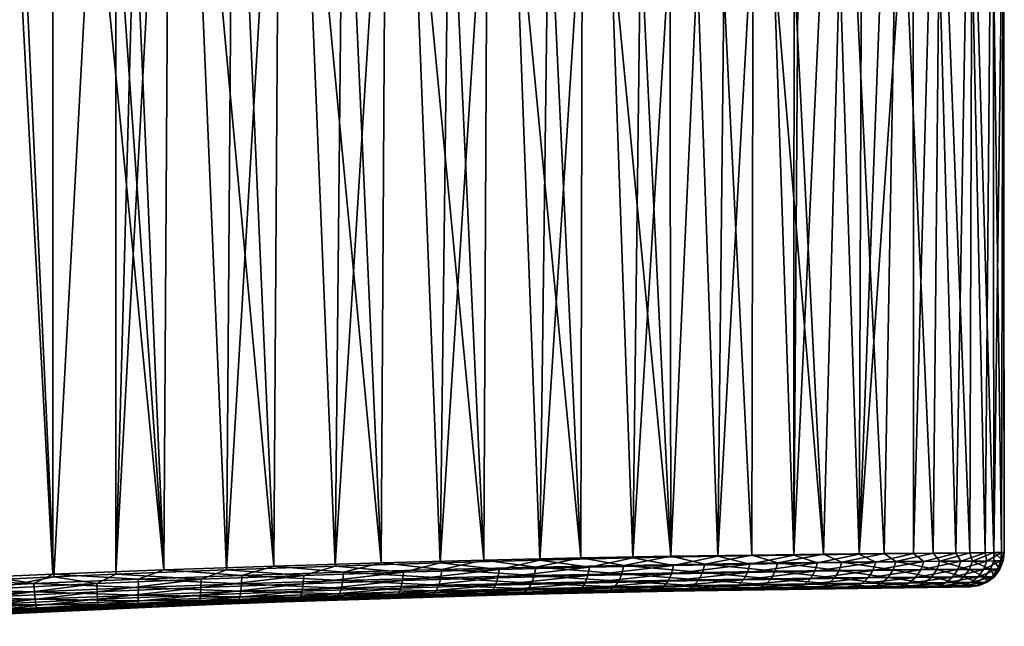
# Model space of a CAD drawing. Header units: metres. Extents: x -155 to 33, y -152 to 27.
# Tile 83 of 133: x -2 to 21, y -140 to -126. Entities that reach past the tile are written whole.
import ezdxf

# ---------------------------------------------------------------- set-up
doc = ezdxf.new("R2010")
doc.units = ezdxf.units.M
doc.layers.add('solid_12_401_042_XXX', color=7, linetype='CONTINUOUS')

msp = doc.modelspace()

# ---------------------------------------------------------------- linework, layer by layer
at = {"layer": 'solid_12_401_042_XXX'}
for points in [[(-2.195469, -138.717438, 21.389044), (-0.752068, -138.655212, 21.487331), (-2.195396, -111.850677, 21.389051)], [(-0.752068, -138.655212, 21.487331), (-0.752068, -111.850677, 21.487331), (-2.195396, -111.850677, 21.389051)], [(-1.966781, -111.850677, -21.411131), (-0.722164, -138.717407, -21.488333), (-2.165986, -138.783127, -21.392027)], [(-1.966781, -111.850677, -21.411131), (0.724144, -111.850677, -21.487326), (-0.722164, -138.717407, -21.488333)], [(1.844258, -138.553009, 21.419548), (-0.752068, -111.850677, 21.487331), (-0.752068, -138.655212, 21.487331)], [(-0.024768, -111.850677, 21.499998), (-0.752068, -111.850677, 21.487331), (1.844258, -138.553009, 21.419548)], [(-0.722164, -138.717407, -21.488333), (0.724144, -111.850677, -21.487326), (0.724144, -138.655212, -21.487326)], [(0.702543, -111.850677, 21.488058), (-0.024768, -111.850677, 21.499998), (1.844258, -138.553009, 21.419548)], [(2.005396, -112.449432, 21.404957), (0.702543, -111.850677, 21.488058), (1.844258, -138.553009, 21.419548)], [(0.724144, -138.655212, -21.487326), (1.450598, -111.850677, -21.45006), (2.175365, -111.850677, -21.388241)], [(3.307377, -138.553101, -21.241909), (0.724144, -138.655212, -21.487326), (2.175365, -111.850677, -21.388241)], [(0.724144, -138.655212, -21.487326), (0.724144, -111.850677, -21.487326), (1.450598, -111.850677, -21.45006)], [(3.500814, -112.464027, -21.21076), (3.307377, -138.553101, -21.241909), (2.175365, -111.850677, -21.388241)], [(2.005396, -112.449432, 21.404957), (1.844258, -138.553009, 21.419548), (4.413126, -138.463867, 21.03927)], [(3.297518, -113.039558, 21.243448), (2.005396, -112.449432, 21.404957), (4.413126, -138.463867, 21.03927)], [(3.500814, -112.464027, -21.21076), (4.809216, -113.068184, -20.952015), (3.307377, -138.553101, -21.241909)], [(4.574643, -113.622162, 21.004635), (3.297518, -113.039558, 21.243448), (4.413126, -138.463867, 21.03927)], [(4.809216, -113.068184, -20.952015), (5.841959, -138.46402, -20.687151), (3.307377, -138.553101, -21.241909)], [(4.809216, -113.068184, -20.952015), (6.096096, -113.664345, -20.61352), (5.841959, -138.46402, -20.687151)], [(4.574643, -113.622162, 21.004635), (4.413126, -138.463867, 21.03927), (6.917442, -138.388046, 20.352043)], [(5.831501, -114.195274, 20.690107), (4.574643, -113.622162, 21.004635), (6.917442, -138.388046, 20.352043)], [(6.096096, -113.664345, -20.61352), (7.355911, -114.250381, -20.197401), (5.841959, -138.46402, -20.687151)], [(7.061968, -114.754005, 20.302246), (5.831501, -114.195274, 20.690107), (6.917442, -138.388046, 20.352043)], [(7.355911, -114.250381, -20.197401), (8.293506, -138.388168, -19.830179), (5.841959, -138.46402, -20.687151)], [(7.355911, -114.250381, -20.197401), (8.582214, -114.821037, -19.706743), (8.293506, -138.388168, -19.830179)], [(7.061968, -114.754005, 20.302246), (6.917442, -138.388046, 20.352043), (9.319131, -138.325302, 19.368618)], [(8.262061, -115.298782, 19.843323), (7.061968, -114.754005, 20.302246), (9.319131, -138.325302, 19.368618)], [(8.582214, -114.821037, -19.706743), (9.770975, -115.376755, -19.14432), (8.293506, -138.388168, -19.830179)], [(9.426402, -115.824989, 19.316561), (8.262061, -115.298782, 19.843323), (9.319131, -138.325302, 19.368618)], [(9.770975, -115.376755, -19.14432), (10.622832, -138.325394, -18.684448), (8.293506, -138.388168, -19.830179)], [(9.770975, -115.376755, -19.14432), (10.916886, -115.912727, -18.513956), (10.622832, -138.325394, -18.684448)], [(9.426402, -115.824989, 19.316561), (9.319131, -138.325302, 19.368618), (11.584518, -138.27478, 18.103184)], [(10.551517, -116.333099, 18.724869), (9.426402, -115.824989, 19.316561), (11.584518, -138.27478, 18.103184)], [(10.916886, -115.912727, -18.513956), (12.016472, -116.429443, -17.819054), (10.622832, -138.325394, -18.684448)], [(11.633061, -116.819443, 18.071991), (10.551517, -116.333099, 18.724869), (11.584518, -138.27478, 18.103184)], [(12.016472, -116.429443, -17.819054), (12.796801, -138.274841, -17.266567), (10.622832, -138.325394, -18.684448)], [(12.016472, -116.429443, -17.819054), (13.065419, -116.923012, -17.063992), (12.796801, -138.274841, -17.266567)], [(11.633061, -116.819443, 18.071991), (11.584518, -138.27478, 18.103184), (13.681151, -138.235321, 16.573893)], [(12.667958, -117.28405, 17.36142), (11.633061, -116.819443, 18.071991), (13.681151, -138.235321, 16.573893)], [(13.065419, -116.923012, -17.063992), (14.060755, -117.393471, -16.252764), (12.796801, -138.274841, -17.266567)], [(13.653272, -117.724609, 16.596889), (12.667958, -117.28405, 17.36142), (13.681151, -138.235321, 16.573893)], [(14.060755, -117.393471, -16.252764), (14.784117, -138.235367, -15.597014), (12.796801, -138.274841, -17.266567)], [(14.060755, -117.393471, -16.252764), (14.99966, -117.838402, -15.389646), (14.784117, -138.235367, -15.597014)], [(14.586461, -118.140648, 15.782194), (13.653272, -117.724609, 16.596889), (13.681151, -138.235321, 16.573893)], [(14.99966, -117.838402, -15.389646), (15.879743, -118.257271, -14.478956), (14.784117, -138.235367, -15.597014)], [(14.586461, -118.140648, 15.782194), (13.681151, -138.235321, 16.573893), (15.578365, -138.205521, 14.803018)], [(15.61278, -118.596199, 14.766684), (14.586461, -118.140648, 15.782194), (15.578365, -138.205521, 14.803018)], [(15.879743, -118.257271, -14.478956), (16.555782, -138.205551, -13.70013), (14.784117, -138.235367, -15.597014)], [(15.879743, -118.257271, -14.478956), (16.566309, -118.585381, -13.687389), (16.555782, -138.205551, -13.70013)], [(15.61278, -118.596199, 14.766684), (15.578365, -138.205521, 14.803018), (17.248756, -138.183807, 12.815949)], [(16.288147, -118.89473, 14.017534), (15.61278, -118.596199, 14.766684), (17.248756, -138.183807, 12.815949)], [(16.566309, -118.585381, -13.687389), (16.699196, -118.648933, -13.524806), (16.555782, -138.205551, -13.70013)], [(16.699196, -118.648933, -13.524806), (17.456322, -119.012459, -12.531528), (16.555782, -138.205551, -13.70013)], [(17.759428, -119.540527, 12.097793), (16.288147, -118.89473, 14.017534), (17.248756, -138.183807, 12.815949)], [(17.456322, -119.012459, -12.531528), (18.086319, -138.183823, -11.603009), (16.555782, -138.205551, -13.70013)], [(17.456322, -119.012459, -12.531528), (18.149965, -119.347572, -11.503119), (18.086319, -138.183823, -11.603009)], [(18.149965, -119.347572, -11.503119), (18.779142, -119.653297, -10.443622), (18.086319, -138.183823, -11.603009)], [(17.759428, -119.540527, 12.097793), (17.248756, -138.183807, 12.815949), (18.667875, -138.168625, 10.641378)], [(18.991697, -120.074509, 10.051615), (17.759428, -119.540527, 12.097793), (18.667875, -138.168625, 10.641378)], [(18.779142, -119.653297, -10.443622), (19.343142, -119.929741, -9.356952), (18.086319, -138.183823, -11.603009)], [(19.343142, -119.929741, -9.356952), (19.353277, -138.16864, -9.335955), (18.086319, -138.183823, -11.603009)], [(19.343142, -119.929741, -9.356952), (19.841761, -120.1763, -8.24623), (19.353277, -138.16864, -9.335955)], [(18.991697, -120.074509, 10.051615), (18.667875, -138.168625, 10.641378), (19.814539, -138.158554, 8.311471)], [(19.979914, -120.494766, 7.905375), (18.991697, -120.074509, 10.051615), (19.814539, -138.158554, 8.311471)], [(19.841761, -120.1763, -8.24623), (20.337694, -138.158554, -6.932539), (19.353277, -138.16864, -9.335955)], [(19.841761, -120.1763, -8.24623), (20.641235, -120.579681, -5.967649), (20.337694, -138.158554, -6.932539)], [(19.979914, -120.494766, 7.905375), (19.814539, -138.158554, 8.311471), (20.671991, -138.152328, 5.860147)], [(20.72105, -120.800301, 5.684124), (19.979914, -120.494766, 7.905375), (20.671991, -138.152328, 5.860147)], [(20.641235, -120.579681, -5.967649), (21.025181, -138.152328, -4.427698), (20.337694, -138.158554, -6.932539)], [(20.641235, -120.579681, -5.967649), (21.176653, -120.862572, -3.63426), (21.025181, -138.152328, -4.427698)], [(20.72105, -120.800301, 5.684124), (20.671991, -138.152328, 5.860147), (21.227564, -138.148987, 3.32379)], [(21.213909, -120.990891, 3.409913), (20.72105, -120.800301, 5.684124), (21.227564, -138.148987, 3.32379)], [(21.176653, -120.862572, -3.63426), (21.405539, -138.149002, -1.858754), (21.025181, -138.152328, -4.427698)], [(21.176653, -120.862572, -3.63426), (21.448542, -121.024857, -1.269243), (21.405539, -138.149002, -1.858754)], [(21.457661, -121.066513, 1.104275), (21.213909, -120.990891, 3.409913), (21.227564, -138.148987, 3.32379)], [(21.457661, -121.066513, 1.104275), (21.227564, -138.148987, 3.32379), (21.473364, -138.147949, 0.738107)], [(21.448542, -121.024857, -1.269243), (21.473364, -138.147949, 0.738107), (21.405539, -138.149002, -1.858754)], [(21.448542, -121.024857, -1.269243), (21.457661, -121.066513, 1.104275), (21.473364, -138.147949, 0.738107)], [(14.47542, -138.4151, 15.852258), (15.578365, -138.205521, 14.803018), (13.681151, -138.235321, 16.573893)], [(14.47542, -138.4151, 15.852258), (16.180092, -138.390244, 14.106056), (15.578365, -138.205521, 14.803018)], [(15.529071, -138.4151, -14.820621), (14.784117, -138.235367, -15.597014), (16.555782, -138.205551, -13.70013)], [(15.529071, -138.4151, -14.820621), (16.555782, -138.205551, -13.70013), (17.109888, -138.390228, -12.961556)], [(16.180092, -138.390244, 14.106056), (17.248756, -138.183807, 12.815949), (15.578365, -138.205521, 14.803018)], [(16.180092, -138.390244, 14.106056), (17.676004, -138.372086, 12.17775), (17.248756, -138.183807, 12.815949)], [(17.109888, -138.390228, -12.961556), (16.555782, -138.205551, -13.70013), (18.086319, -138.183823, -11.603009)], [(17.109888, -138.390228, -12.961556), (18.086319, -138.183823, -11.603009), (18.46995, -138.372086, -10.935148)], [(17.676004, -138.372086, 12.17775), (18.667875, -138.168625, 10.641378), (17.248756, -138.183807, 12.815949)], [(17.676004, -138.372086, 12.17775), (18.943357, -138.359329, 10.091974), (18.667875, -138.168625, 10.641378)], [(18.46995, -138.372086, -10.935148), (18.086319, -138.183823, -11.603009), (19.353277, -138.16864, -9.335955)], [(18.46995, -138.372086, -10.935148), (19.353277, -138.16864, -9.335955), (19.591198, -138.359329, -8.767326)], [(18.943357, -138.359329, 10.091974), (19.814539, -138.158554, 8.311471), (18.667875, -138.168625, 10.641378)], [(18.943357, -138.359329, 10.091974), (19.966015, -138.350784, 7.87581), (19.814539, -138.158554, 8.311471)], [(19.591198, -138.359329, -8.767326), (19.353277, -138.16864, -9.335955), (20.337694, -138.158554, -6.932539)], [(19.591198, -138.359329, -8.767326), (20.337694, -138.158554, -6.932539), (20.459362, -138.350784, -6.486205)], [(19.966015, -138.350784, 7.87581), (20.671991, -138.152328, 5.860147), (19.814539, -138.158554, 8.311471)], [(19.966015, -138.350784, 7.87581), (20.730614, -138.345459, 5.557855), (20.671991, -138.152328, 5.860147)], [(20.459362, -138.350784, -6.486205), (20.337694, -138.158554, -6.932539), (21.025181, -138.152328, -4.427698)], [(20.459362, -138.350784, -6.486205), (21.025181, -138.152328, -4.427698), (21.063097, -138.345459, -4.121245)], [(20.730614, -138.345459, 5.557855), (21.227564, -138.148987, 3.32379), (20.671991, -138.152328, 5.860147)], [(20.730614, -138.345459, 5.557855), (21.227301, -138.342575, 3.168033), (21.227564, -138.148987, 3.32379)], [(21.063097, -138.345459, -4.121245), (21.025181, -138.152328, -4.427698), (21.405539, -138.149002, -1.858754)], [(21.063097, -138.345459, -4.121245), (21.405539, -138.149002, -1.858754), (21.394627, -138.342575, -1.702977)], [(21.227301, -138.342575, 3.168033), (21.449451, -138.342072, 0.737286), (21.227564, -138.148987, 3.32379)], [(21.449451, -138.342072, 0.737286), (21.473364, -138.147949, 0.738107), (21.227564, -138.148987, 3.32379)], [(21.394627, -138.342575, -1.702977), (21.405539, -138.149002, -1.858754), (21.473364, -138.147949, 0.738107)], [(21.394627, -138.342575, -1.702977), (21.473364, -138.147949, 0.738107), (21.449451, -138.342072, 0.737286)], [(6.04217, -138.606598, 20.604725), (6.917442, -138.388046, 20.352043), (4.413126, -138.463867, 21.03927)], [(7.441802, -138.606583, -20.140608), (5.841959, -138.46402, -20.687151), (8.293506, -138.388168, -19.830179)], [(6.04217, -138.606598, 20.604725), (8.339544, -138.542755, 19.785088), (6.917442, -138.388046, 20.352043)], [(8.339544, -138.542755, 19.785088), (9.319131, -138.325302, 19.368618), (6.917442, -138.388046, 20.352043)], [(7.441802, -138.606583, -20.140608), (8.293506, -138.388168, -19.830179), (9.677526, -138.542755, -19.165218)], [(9.677526, -138.542755, -19.165218), (8.293506, -138.388168, -19.830179), (10.622832, -138.325394, -18.684448)], [(8.339544, -138.542755, 19.785088), (10.529562, -138.490173, 18.710173), (9.319131, -138.325302, 19.368618)], [(10.529562, -138.490173, 18.710173), (11.584518, -138.27478, 18.103184), (9.319131, -138.325302, 19.368618)], [(9.677526, -138.542755, -19.165218), (10.622832, -138.325394, -18.684448), (11.788584, -138.490158, -17.942556)], [(10.529562, -138.490173, 18.710173), (12.583632, -138.447998, 17.393436), (11.584518, -138.27478, 18.103184)], [(11.788584, -138.490158, -17.942556), (10.622832, -138.325394, -18.684448), (12.796801, -138.274841, -17.266567)], [(12.583632, -138.447998, 17.393436), (13.681151, -138.235321, 16.573893), (11.584518, -138.27478, 18.103184)], [(11.788584, -138.490158, -17.942556), (12.796801, -138.274841, -17.266567), (13.747472, -138.447983, -16.487982)], [(12.583632, -138.447998, 17.393436), (14.47542, -138.4151, 15.852258), (13.681151, -138.235321, 16.573893)], [(14.425393, -138.610001, 15.793984), (14.47542, -138.4151, 15.852258), (12.583632, -138.447998, 17.393436)], [(13.747472, -138.447983, -16.487982), (12.796801, -138.274841, -17.266567), (14.784117, -138.235367, -15.597014)], [(15.529071, -138.4151, -14.820621), (15.475164, -138.610001, -14.765918), (13.700689, -138.642838, -16.427088)], [(13.747472, -138.447983, -16.487982), (15.529071, -138.4151, -14.820621), (13.700689, -138.642838, -16.427088)], [(13.747472, -138.447983, -16.487982), (14.784117, -138.235367, -15.597014), (15.529071, -138.4151, -14.820621)], [(14.425393, -138.610001, 15.793984), (16.12332, -138.585236, 14.05425), (14.47542, -138.4151, 15.852258)], [(16.12332, -138.585236, 14.05425), (16.180092, -138.390244, 14.106056), (14.47542, -138.4151, 15.852258)], [(17.109888, -138.390228, -12.961556), (17.049696, -138.585236, -12.913769), (15.475164, -138.610001, -14.765918)], [(15.529071, -138.4151, -14.820621), (17.109888, -138.390228, -12.961556), (15.475164, -138.610001, -14.765918)], [(16.12332, -138.585236, 14.05425), (17.613363, -138.567184, 12.133077), (16.180092, -138.390244, 14.106056)], [(17.613363, -138.567184, 12.133077), (17.676004, -138.372086, 12.17775), (16.180092, -138.390244, 14.106056)], [(18.46995, -138.372086, -10.935148), (18.404392, -138.567184, -10.894879), (17.049696, -138.585236, -12.913769)], [(17.109888, -138.390228, -12.961556), (18.46995, -138.372086, -10.935148), (17.049696, -138.585236, -12.913769)], [(17.613363, -138.567184, 12.133077), (18.875782, -138.55455, 10.055005), (17.676004, -138.372086, 12.17775)], [(18.875782, -138.55455, 10.055005), (18.943357, -138.359329, 10.091974), (17.676004, -138.372086, 12.17775)], [(19.591198, -138.359329, -8.767326), (19.521246, -138.55455, -8.735082), (18.404392, -138.567184, -10.894879)], [(18.46995, -138.372086, -10.935148), (19.591198, -138.359329, -8.767326), (18.404392, -138.567184, -10.894879)], [(18.875782, -138.55455, 10.055005), (19.894485, -138.546112, 7.846999), (18.943357, -138.359329, 10.091974)], [(19.894485, -138.546112, 7.846999), (19.966015, -138.350784, 7.87581), (18.943357, -138.359329, 10.091974)], [(20.459362, -138.350784, -6.486205), (20.386024, -138.546112, -6.46237), (19.521246, -138.55455, -8.735082)], [(19.591198, -138.359329, -8.767326), (20.459362, -138.350784, -6.486205), (19.521246, -138.55455, -8.735082)], [(19.894485, -138.546112, 7.846999), (20.656151, -138.540863, 5.537553), (19.966015, -138.350784, 7.87581)], [(20.656151, -138.540863, 5.537553), (20.730614, -138.345459, 5.557855), (19.966015, -138.350784, 7.87581)], [(21.063097, -138.345459, -4.121245), (20.987417, -138.540863, -4.106102), (20.386024, -138.546112, -6.46237)], [(20.459362, -138.350784, -6.486205), (21.063097, -138.345459, -4.121245), (20.386024, -138.546112, -6.46237)], [(20.656151, -138.540863, 5.537553), (21.15094, -138.53804, 3.156487), (20.730614, -138.345459, 5.557855)], [(21.15094, -138.53804, 3.156487), (21.227301, -138.342575, 3.168033), (20.730614, -138.345459, 5.557855)], [(21.394627, -138.342575, -1.702977), (21.317654, -138.53804, -1.696698), (20.987417, -138.540863, -4.106102)], [(21.063097, -138.345459, -4.121245), (21.394627, -138.342575, -1.702977), (20.987417, -138.540863, -4.106102)], [(21.15094, -138.53804, 3.156487), (21.372269, -138.537308, 0.734635), (21.227301, -138.342575, 3.168033)], [(21.372269, -138.537308, 0.734635), (21.449451, -138.342072, 0.737286), (21.227301, -138.342575, 3.168033)], [(21.394627, -138.342575, -1.702977), (21.449451, -138.342072, 0.737286), (21.317654, -138.53804, -1.696698)], [(21.317654, -138.53804, -1.696698), (21.449451, -138.342072, 0.737286), (21.372269, -138.537308, 0.734635)], [(-1.193135, -138.868591, 21.4436), (-0.752068, -138.655212, 21.487331), (-2.195469, -138.717438, 21.389044)], [(-1.193135, -138.868591, 21.4436), (1.244834, -138.769669, 21.439192), (-0.752068, -138.655212, 21.487331)], [(1.244834, -138.769669, 21.439192), (1.844258, -138.553009, 21.419548), (-0.752068, -138.655212, 21.487331)], [(-0.722164, -138.717407, -21.488333), (0.724144, -138.655212, -21.487326), (0.281116, -138.868561, -21.473982)], [(0.281116, -138.868561, -21.473982), (0.724144, -138.655212, -21.487326), (2.713034, -138.769653, -21.302269)], [(2.713034, -138.769653, -21.302269), (0.724144, -138.655212, -21.487326), (3.307377, -138.553101, -21.241909)], [(1.244834, -138.769669, 21.439192), (3.667011, -138.682205, 21.158398), (1.844258, -138.553009, 21.419548)], [(3.667011, -138.682205, 21.158398), (4.413126, -138.463867, 21.03927), (1.844258, -138.553009, 21.419548)], [(2.713034, -138.769653, -21.302269), (3.307377, -138.553101, -21.241909), (5.110233, -138.68219, -20.855902)], [(5.110233, -138.68219, -20.855902), (3.307377, -138.553101, -21.241909), (5.841959, -138.46402, -20.687151)], [(3.667011, -138.682205, 21.158398), (6.04217, -138.606598, 20.604725), (4.413126, -138.463867, 21.03927)], [(6.026012, -138.801666, 20.529253), (6.04217, -138.606598, 20.604725), (3.667011, -138.682205, 21.158398)], [(7.441802, -138.606583, -20.140608), (7.420504, -138.801651, -20.066425), (5.098387, -138.877518, -20.779314)], [(5.110233, -138.68219, -20.855902), (7.441802, -138.606583, -20.140608), (5.098387, -138.877518, -20.779314)], [(5.110233, -138.68219, -20.855902), (5.841959, -138.46402, -20.687151), (7.441802, -138.606583, -20.140608)], [(6.026012, -138.801666, 20.529253), (8.314105, -138.737671, 19.712448), (6.04217, -138.606598, 20.604725)], [(8.314105, -138.737671, 19.712448), (8.339544, -138.542755, 19.785088), (6.04217, -138.606598, 20.604725)], [(9.677526, -138.542755, -19.165218), (9.647163, -138.737671, -19.094496), (7.420504, -138.801651, -20.066425)], [(7.441802, -138.606583, -20.140608), (9.677526, -138.542755, -19.165218), (7.420504, -138.801651, -20.066425)], [(8.314105, -138.737671, 19.712448), (10.495305, -138.685013, 18.641392), (8.339544, -138.542755, 19.785088)], [(10.495305, -138.685013, 18.641392), (10.529562, -138.490173, 18.710173), (8.339544, -138.542755, 19.785088)], [(11.788584, -138.490158, -17.942556), (11.74969, -138.685013, -17.876291), (9.647163, -138.737671, -19.094496)], [(9.677526, -138.542755, -19.165218), (11.788584, -138.490158, -17.942556), (9.647163, -138.737671, -19.094496)], [(10.495305, -138.685013, 18.641392), (12.541137, -138.642853, 17.329473), (10.529562, -138.490173, 18.710173)], [(12.467052, -138.816696, 17.22245), (12.541137, -138.642853, 17.329473), (10.495305, -138.685013, 18.641392)], [(12.541137, -138.642853, 17.329473), (12.583632, -138.447998, 17.393436), (10.529562, -138.490173, 18.710173)], [(13.700689, -138.642838, -16.427088), (13.619437, -138.816681, -16.325403), (11.681096, -138.858841, -17.765629)], [(11.74969, -138.685013, -17.876291), (13.700689, -138.642838, -16.427088), (11.681096, -138.858841, -17.765629)], [(13.747472, -138.447983, -16.487982), (13.700689, -138.642838, -16.427088), (11.74969, -138.685013, -17.876291)], [(11.788584, -138.490158, -17.942556), (13.747472, -138.447983, -16.487982), (11.74969, -138.685013, -17.876291)], [(12.467052, -138.816696, 17.22245), (14.339131, -138.783875, 15.696442), (12.541137, -138.642853, 17.329473)], [(12.541137, -138.642853, 17.329473), (14.425393, -138.610001, 15.793984), (12.583632, -138.447998, 17.393436)], [(14.339131, -138.783875, 15.696442), (14.425393, -138.610001, 15.793984), (12.541137, -138.642853, 17.329473)], [(15.475164, -138.610001, -14.765918), (15.382414, -138.783875, -14.674525), (13.619437, -138.816681, -16.325403)], [(13.700689, -138.642838, -16.427088), (15.475164, -138.610001, -14.765918), (13.619437, -138.816681, -16.325403)], [(14.339131, -138.783875, 15.696442), (16.026098, -138.759171, 13.967456), (14.425393, -138.610001, 15.793984)], [(16.026098, -138.759171, 13.967456), (16.12332, -138.585236, 14.05425), (14.425393, -138.610001, 15.793984)], [(17.049696, -138.585236, -12.913769), (16.946749, -138.759171, -12.833851), (15.382414, -138.783875, -14.674525)], [(15.475164, -138.610001, -14.765918), (17.049696, -138.585236, -12.913769), (15.382414, -138.783875, -14.674525)], [(16.026098, -138.759171, 13.967456), (17.50654, -138.741196, 12.058151), (16.12332, -138.585236, 14.05425)], [(17.50654, -138.741196, 12.058151), (17.613363, -138.567184, 12.133077), (16.12332, -138.585236, 14.05425)], [(18.404392, -138.567184, -10.894879), (18.292679, -138.741196, -10.827461), (16.946749, -138.759171, -12.833851)], [(17.049696, -138.585236, -12.913769), (18.404392, -138.567184, -10.894879), (16.946749, -138.759171, -12.833851)], [(17.50654, -138.741196, 12.058151), (18.760834, -138.728622, 9.992921), (17.613363, -138.567184, 12.133077)], [(18.760834, -138.728622, 9.992921), (18.875782, -138.55455, 10.055005), (17.613363, -138.567184, 12.133077)], [(19.521246, -138.55455, -8.735082), (19.402309, -138.728622, -8.681031), (18.292679, -138.741196, -10.827461)], [(18.404392, -138.567184, -10.894879), (19.521246, -138.55455, -8.735082), (18.292679, -138.741196, -10.827461)], [(18.760834, -138.728622, 9.992921), (19.772991, -138.720261, 7.798558), (18.875782, -138.55455, 10.055005)], [(19.772991, -138.720261, 7.798558), (19.894485, -138.546112, 7.846999), (18.875782, -138.55455, 10.055005)], [(20.386024, -138.546112, -6.46237), (20.261494, -138.720261, -6.42238), (19.402309, -138.728622, -8.681031)], [(19.521246, -138.55455, -8.735082), (20.386024, -138.546112, -6.46237), (19.402309, -138.728622, -8.681031)], [(19.772991, -138.720261, 7.798558), (20.529772, -138.715057, 5.50338), (19.894485, -138.546112, 7.846999)], [(20.529772, -138.715057, 5.50338), (20.656151, -138.540863, 5.537553), (19.894485, -138.546112, 7.846999)], [(20.987417, -138.540863, -4.106102), (20.858992, -138.715057, -4.080681), (20.261494, -138.720261, -6.42238)], [(20.386024, -138.546112, -6.46237), (20.987417, -138.540863, -4.106102), (20.261494, -138.720261, -6.42238)], [(20.529772, -138.715057, 5.50338), (21.021397, -138.712265, 3.137025), (20.656151, -138.540863, 5.537553)], [(21.021397, -138.712265, 3.137025), (21.15094, -138.53804, 3.156487), (20.656151, -138.540863, 5.537553)], [(21.317654, -138.53804, -1.696698), (21.18708, -138.712265, -1.686171), (20.858992, -138.715057, -4.080681)], [(20.987417, -138.540863, -4.106102), (21.317654, -138.53804, -1.696698), (20.858992, -138.715057, -4.080681)], [(21.021397, -138.712265, 3.137025), (21.241409, -138.711395, 0.73014), (21.15094, -138.53804, 3.156487)], [(21.241409, -138.711395, 0.73014), (21.372269, -138.537308, 0.734635), (21.15094, -138.53804, 3.156487)], [(21.317654, -138.53804, -1.696698), (21.372269, -138.537308, 0.734635), (21.18708, -138.712265, -1.686171)], [(21.18708, -138.712265, -1.686171), (21.372269, -138.537308, 0.734635), (21.241409, -138.711395, 0.73014)], [(-1.193135, -138.868591, 21.4436), (-2.195469, -138.717438, 21.389044), (-3.628846, -138.783127, 21.193933)], [(-3.614322, -138.990875, 21.168503), (-1.193135, -138.868591, 21.4436), (-3.628846, -138.783127, 21.193933)], [(-1.180173, -139.064713, 21.366228), (-1.193135, -138.868591, 21.4436), (-3.614322, -138.990875, 21.168503)], [(-0.722164, -138.717407, -21.488333), (-2.15324, -138.990891, -21.365654), (-2.165986, -138.783127, -21.392027)], [(-0.722164, -138.717407, -21.488333), (0.281116, -138.868561, -21.473982), (-2.15324, -138.990891, -21.365654)], [(0.281116, -138.868561, -21.473982), (-2.135878, -139.184204, -21.286434), (-2.15324, -138.990891, -21.365654)], [(0.281116, -138.868561, -21.473982), (0.288739, -139.064697, -21.395906), (-2.135878, -139.184204, -21.286434)], [(1.248032, -138.965332, 21.361334), (1.244834, -138.769669, 21.439192), (-1.193135, -138.868591, 21.4436)], [(-1.180173, -139.064713, 21.366228), (1.248032, -138.965332, 21.361334), (-1.193135, -138.868591, 21.4436)], [(0.281116, -138.868561, -21.473982), (2.713034, -138.769653, -21.302269), (0.288739, -139.064697, -21.395906)], [(2.713034, -138.769653, -21.302269), (2.710882, -138.965317, -21.224379), (0.288739, -139.064697, -21.395906)], [(3.660449, -138.877518, 21.081175), (3.667011, -138.682205, 21.158398), (1.244834, -138.769669, 21.439192)], [(1.248032, -138.965332, 21.361334), (3.660449, -138.877518, 21.081175), (1.244834, -138.769669, 21.439192)], [(3.643968, -139.051636, 20.951118), (3.660449, -138.877518, 21.081175), (1.248032, -138.965332, 21.361334)], [(5.098387, -138.877518, -20.779314), (5.073022, -139.05162, -20.650696), (2.701056, -139.139648, -21.093033)], [(2.710882, -138.965317, -21.224379), (5.098387, -138.877518, -20.779314), (2.701056, -139.139648, -21.093033)], [(5.110233, -138.68219, -20.855902), (5.098387, -138.877518, -20.779314), (2.710882, -138.965317, -21.224379)], [(2.713034, -138.769653, -21.302269), (5.110233, -138.68219, -20.855902), (2.710882, -138.965317, -21.224379)], [(3.643968, -139.051636, 20.951118), (5.994161, -138.975632, 20.402548), (3.660449, -138.877518, 21.081175)], [(3.660449, -138.877518, 21.081175), (6.026012, -138.801666, 20.529253), (3.667011, -138.682205, 21.158398)], [(5.994161, -138.975632, 20.402548), (6.026012, -138.801666, 20.529253), (3.660449, -138.877518, 21.081175)], [(7.420504, -138.801651, -20.066425), (7.380034, -138.975616, -19.942205), (5.073022, -139.05162, -20.650696)], [(5.098387, -138.877518, -20.779314), (7.420504, -138.801651, -20.066425), (5.073022, -139.05162, -20.650696)], [(5.994161, -138.975632, 20.402548), (8.267404, -138.911545, 19.590746), (6.026012, -138.801666, 20.529253)], [(8.267404, -138.911545, 19.590746), (8.314105, -138.737671, 19.712448), (6.026012, -138.801666, 20.529253)], [(9.647163, -138.737671, -19.094496), (9.592221, -138.911545, -18.976288), (7.380034, -138.975616, -19.942205)], [(7.420504, -138.801651, -20.066425), (9.647163, -138.737671, -19.094496), (7.380034, -138.975616, -19.942205)], [(8.267404, -138.911545, 19.590746), (10.434465, -138.858856, 18.526281), (8.314105, -138.737671, 19.712448)], [(10.352297, -138.991302, 18.374996), (10.434465, -138.858856, 18.526281), (8.267404, -138.911545, 19.590746)], [(10.434465, -138.858856, 18.526281), (10.495305, -138.685013, 18.641392), (8.314105, -138.737671, 19.712448)], [(11.681096, -138.858841, -17.765629), (11.58874, -138.991287, -17.620338), (9.517416, -139.043961, -18.821041)], [(9.592221, -138.911545, -18.976288), (11.681096, -138.858841, -17.765629), (9.517416, -139.043961, -18.821041)], [(11.74969, -138.685013, -17.876291), (11.681096, -138.858841, -17.765629), (9.592221, -138.911545, -18.976288)], [(9.647163, -138.737671, -19.094496), (11.74969, -138.685013, -17.876291), (9.592221, -138.911545, -18.976288)], [(10.352297, -138.991302, 18.374996), (12.367819, -138.949142, 17.081812), (10.434465, -138.858856, 18.526281)], [(10.434465, -138.858856, 18.526281), (12.467052, -138.816696, 17.22245), (10.495305, -138.685013, 18.641392)], [(12.367819, -138.949142, 17.081812), (12.467052, -138.816696, 17.22245), (10.434465, -138.858856, 18.526281)], [(13.619437, -138.816681, -16.325403), (13.510786, -138.949127, -16.191904), (11.58874, -138.991287, -17.620338)], [(11.681096, -138.858841, -17.765629), (13.619437, -138.816681, -16.325403), (11.58874, -138.991287, -17.620338)], [(12.367819, -138.949142, 17.081812), (14.224166, -138.916336, 15.568239), (12.467052, -138.816696, 17.22245)], [(14.224166, -138.916336, 15.568239), (14.339131, -138.783875, 15.696442), (12.467052, -138.816696, 17.22245)], [(15.382414, -138.783875, -14.674525), (15.258922, -138.916336, -14.554515), (13.510786, -138.949127, -16.191904)], [(13.619437, -138.816681, -16.325403), (15.382414, -138.783875, -14.674525), (13.510786, -138.949127, -16.191904)], [(14.224166, -138.916336, 15.568239), (15.896943, -138.891617, 13.853338), (14.339131, -138.783875, 15.696442)], [(14.224166, -138.916336, 15.568239), (15.751077, -138.970856, 13.7253), (15.896943, -138.891617, 13.853338)], [(15.896943, -138.891617, 13.853338), (16.026098, -138.759171, 13.967456), (14.339131, -138.783875, 15.696442)], [(16.810068, -138.891617, -12.728865), (16.65576, -138.970856, -12.611138), (15.119238, -138.995636, -14.41996)], [(15.258922, -138.916336, -14.554515), (16.810068, -138.891617, -12.728865), (15.119238, -138.995636, -14.41996)], [(16.946749, -138.759171, -12.833851), (16.810068, -138.891617, -12.728865), (15.258922, -138.916336, -14.554515)], [(15.382414, -138.783875, -14.674525), (16.946749, -138.759171, -12.833851), (15.258922, -138.916336, -14.554515)], [(15.896943, -138.891617, 13.853338), (15.751077, -138.970856, 13.7253), (17.205194, -138.952789, 11.849006)], [(15.896943, -138.891617, 13.853338), (17.364916, -138.873642, 11.959598), (16.026098, -138.759171, 13.967456)], [(15.896943, -138.891617, 13.853338), (17.205194, -138.952789, 11.849006), (17.364916, -138.873642, 11.959598)], [(17.364916, -138.873642, 11.959598), (17.50654, -138.741196, 12.058151), (16.026098, -138.759171, 13.967456)], [(18.144627, -138.873642, -10.738857), (17.977694, -138.952774, -10.639487), (16.65576, -138.970856, -12.611138)], [(16.810068, -138.891617, -12.728865), (18.144627, -138.873642, -10.738857), (16.65576, -138.970856, -12.611138)], [(18.292679, -138.741196, -10.827461), (18.144627, -138.873642, -10.738857), (16.810068, -138.891617, -12.728865)], [(16.946749, -138.759171, -12.833851), (18.292679, -138.741196, -10.827461), (16.810068, -138.891617, -12.728865)], [(17.364916, -138.873642, 11.959598), (17.205194, -138.952789, 11.849006), (18.437153, -138.940094, 9.819513)], [(17.364916, -138.873642, 11.959598), (18.608635, -138.861069, 9.911216), (17.50654, -138.741196, 12.058151)], [(17.364916, -138.873642, 11.959598), (18.437153, -138.940094, 9.819513), (18.608635, -138.861069, 9.911216)], [(18.608635, -138.861069, 9.911216), (18.760834, -138.728622, 9.992921), (17.50654, -138.741196, 12.058151)], [(19.244862, -138.861069, -8.609962), (19.06749, -138.940094, -8.530244), (17.977694, -138.952774, -10.639487)], [(18.144627, -138.873642, -10.738857), (19.244862, -138.861069, -8.609962), (17.977694, -138.952774, -10.639487)], [(19.402309, -138.728622, -8.681031), (19.244862, -138.861069, -8.609962), (18.144627, -138.873642, -10.738857)], [(18.292679, -138.741196, -10.827461), (19.402309, -138.728622, -8.681031), (18.144627, -138.873642, -10.738857)], [(18.608635, -138.861069, 9.911216), (18.437153, -138.940094, 9.819513), (19.431259, -138.931625, 7.663176)], [(18.608635, -138.861069, 9.911216), (19.612253, -138.852692, 7.734775), (18.760834, -138.728622, 9.992921)], [(18.608635, -138.861069, 9.911216), (19.431259, -138.931625, 7.663176), (19.612253, -138.852692, 7.734775)], [(19.612253, -138.852692, 7.734775), (19.772991, -138.720261, 7.798558), (18.760834, -138.728622, 9.992921)], [(20.096756, -138.852676, -6.369778), (19.911276, -138.931625, -6.310768), (19.06749, -138.940094, -8.530244)], [(19.244862, -138.861069, -8.609962), (20.096756, -138.852676, -6.369778), (19.06749, -138.940094, -8.530244)], [(20.261494, -138.720261, -6.42238), (20.096756, -138.852676, -6.369778), (19.244862, -138.861069, -8.609962)], [(19.402309, -138.728622, -8.681031), (20.261494, -138.720261, -6.42238), (19.244862, -138.861069, -8.609962)], [(19.612253, -138.852692, 7.734775), (19.431259, -138.931625, 7.663176), (20.174532, -138.926346, 5.407821)], [(19.612253, -138.852692, 7.734775), (20.362644, -138.847473, 5.458364), (19.772991, -138.720261, 7.798558)], [(19.612253, -138.852692, 7.734775), (20.174532, -138.926346, 5.407821), (20.362644, -138.847473, 5.458364)], [(20.362644, -138.847473, 5.458364), (20.529772, -138.715057, 5.50338), (19.772991, -138.720261, 7.798558)], [(20.689169, -138.847473, -4.04724), (20.498032, -138.926346, -4.009724), (19.911276, -138.931625, -6.310768)], [(20.096756, -138.852676, -6.369778), (20.689169, -138.847473, -4.04724), (19.911276, -138.931625, -6.310768)], [(20.858992, -138.715057, -4.080681), (20.689169, -138.847473, -4.04724), (20.096756, -138.852676, -6.369778)], [(20.261494, -138.720261, -6.42238), (20.858992, -138.715057, -4.080681), (20.096756, -138.852676, -6.369778)], [(20.362644, -138.847473, 5.458364), (20.174532, -138.926346, 5.407821), (20.657393, -138.923508, 3.082562)], [(20.362644, -138.847473, 5.458364), (20.850126, -138.844681, 3.111373), (20.529772, -138.715057, 5.50338)], [(20.362644, -138.847473, 5.458364), (20.657393, -138.923508, 3.082562), (20.850126, -138.844681, 3.111373)], [(21.014454, -138.844681, -1.672332), (20.820198, -138.923508, -1.656815), (20.498032, -138.926346, -4.009724)], [(20.689169, -138.847473, -4.04724), (21.014454, -138.844681, -1.672332), (20.498032, -138.926346, -4.009724)], [(20.850126, -138.844681, 3.111373), (21.021397, -138.712265, 3.137025), (20.529772, -138.715057, 5.50338)], [(20.850126, -138.844681, 3.111373), (20.657393, -138.923508, 3.082562), (20.885221, -138.919479, 0.717905)], [(21.18708, -138.712265, -1.686171), (21.014454, -138.844681, -1.672332), (20.689169, -138.847473, -4.04724)], [(20.858992, -138.715057, -4.080681), (21.18708, -138.712265, -1.686171), (20.689169, -138.847473, -4.04724)], [(20.820198, -138.923508, -1.656815), (21.076738, -138.838943, 0.724483), (20.885221, -138.919479, 0.717905)], [(21.014454, -138.844681, -1.672332), (21.076738, -138.838943, 0.724483), (20.820198, -138.923508, -1.656815)], [(20.850126, -138.844681, 3.111373), (21.076738, -138.838943, 0.724483), (21.021397, -138.712265, 3.137025)], [(20.885221, -138.919479, 0.717905), (21.076738, -138.838943, 0.724483), (20.850126, -138.844681, 3.111373)], [(21.014454, -138.844681, -1.672332), (21.241409, -138.711395, 0.73014), (21.076738, -138.838943, 0.724483)], [(21.18708, -138.712265, -1.686171), (21.241409, -138.711395, 0.73014), (21.014454, -138.844681, -1.672332)], [(21.076738, -138.838943, 0.724483), (21.241409, -138.711395, 0.73014), (21.021397, -138.712265, 3.137025)], [(-3.591567, -139.184189, 21.090672), (-1.180173, -139.064713, 21.366228), (-3.614322, -138.990875, 21.168503)], [(-1.165156, -139.239319, 21.234579), (-1.180173, -139.064713, 21.366228), (-3.591567, -139.184189, 21.090672)], [(0.288739, -139.064697, -21.395906), (-2.115131, -139.34967, -21.160109), (-2.135878, -139.184204, -21.286434)], [(0.288739, -139.064697, -21.395906), (0.294686, -139.239304, -21.263538), (-2.115131, -139.34967, -21.160109)], [(1.247242, -139.139648, 21.229622), (1.248032, -138.965332, 21.361334), (-1.180173, -139.064713, 21.366228)], [(-1.165156, -139.239319, 21.234579), (1.247242, -139.139648, 21.229622), (-1.180173, -139.064713, 21.366228)], [(0.288739, -139.064697, -21.395906), (2.710882, -138.965317, -21.224379), (0.294686, -139.239304, -21.263538)], [(2.710882, -138.965317, -21.224379), (2.701056, -139.139648, -21.093033), (0.294686, -139.239304, -21.263538)], [(1.247242, -139.139648, 21.229622), (3.643968, -139.051636, 20.951118), (1.248032, -138.965332, 21.361334)], [(3.618851, -139.18396, 20.779757), (3.643968, -139.051636, 20.951118), (1.247242, -139.139648, 21.229622)], [(10.986214, -139.091827, 0.377866), (1.593426, -139.360641, 20.640875), (1.420326, -139.39566, 0.049271)], [(10.986214, -139.091827, 0.377866), (1.420326, -139.39566, 0.049271), (10.12915, -139.128189, -18.055376)], [(1.420326, -139.39566, 0.049271), (7.876726, -139.191757, -19.145615), (10.12915, -139.128189, -18.055376)], [(10.986214, -139.091827, 0.377866), (2.852655, -139.313263, 20.505449), (1.593426, -139.360641, 20.640875)], [(5.073022, -139.05162, -20.650696), (5.036204, -139.18396, -20.481462), (2.684226, -139.271927, -20.919928)], [(2.701056, -139.139648, -21.093033), (5.073022, -139.05162, -20.650696), (2.684226, -139.271927, -20.919928)], [(10.986214, -139.091827, 0.377866), (4.102455, -139.269257, 20.292805), (2.852655, -139.313263, 20.505449)], [(3.618851, -139.18396, 20.779757), (5.949277, -139.108017, 20.235815), (3.643968, -139.051636, 20.951118)], [(3.618851, -139.18396, 20.779757), (5.89676, -139.187073, 20.048679), (5.949277, -139.108017, 20.235815)], [(5.949277, -139.108017, 20.235815), (5.994161, -138.975632, 20.402548), (3.643968, -139.051636, 20.951118)], [(10.986214, -139.091827, 0.377866), (6.536915, -139.191971, 19.644464), (4.102455, -139.269257, 20.292805)], [(7.323815, -139.108002, -19.778946), (7.258581, -139.187073, -19.595854), (4.992421, -139.262756, -20.291597)], [(5.036204, -139.18396, -20.481462), (7.323815, -139.108002, -19.778946), (4.992421, -139.262756, -20.291597)], [(7.380034, -138.975616, -19.942205), (7.323815, -139.108002, -19.778946), (5.036204, -139.18396, -20.481462)], [(5.073022, -139.05162, -20.650696), (7.380034, -138.975616, -19.942205), (5.036204, -139.18396, -20.481462)], [(5.949277, -139.108017, 20.235815), (5.89676, -139.187073, 20.048679), (8.12979, -139.123199, 19.251192)], [(8.12979, -139.123199, 19.251192), (5.89676, -139.187073, 20.048679), (6.536915, -139.191971, 19.644464)], [(5.949277, -139.108017, 20.235815), (8.203427, -139.043976, 19.430733), (5.994161, -138.975632, 20.402548)], [(5.949277, -139.108017, 20.235815), (8.12979, -139.123199, 19.251192), (8.203427, -139.043976, 19.430733)], [(8.203427, -139.043976, 19.430733), (8.267404, -138.911545, 19.590746), (5.994161, -138.975632, 20.402548)], [(10.986214, -139.091827, 0.377866), (8.853669, -139.12851, 18.714857), (6.536915, -139.191971, 19.644464)], [(8.12979, -139.123199, 19.251192), (6.536915, -139.191971, 19.644464), (8.853669, -139.12851, 18.714857)], [(9.517416, -139.043961, -18.821041), (9.431632, -139.123199, -18.646976), (7.258581, -139.187073, -19.595854)], [(7.323815, -139.108002, -19.778946), (9.517416, -139.043961, -18.821041), (7.258581, -139.187073, -19.595854)], [(7.258581, -139.187073, -19.595854), (9.431632, -139.123199, -18.646976), (7.876726, -139.191757, -19.145615)], [(9.592221, -138.911545, -18.976288), (9.517416, -139.043961, -18.821041), (7.323815, -139.108002, -19.778946)], [(7.380034, -138.975616, -19.942205), (9.592221, -138.911545, -18.976288), (7.323815, -139.108002, -19.778946)], [(9.431632, -139.123199, -18.646976), (10.12915, -139.128189, -18.055376), (7.876726, -139.191757, -19.145615)], [(8.203427, -139.043976, 19.430733), (8.12979, -139.123199, 19.251192), (10.25852, -139.070618, 18.205278)], [(10.25852, -139.070618, 18.205278), (8.12979, -139.123199, 19.251192), (8.853669, -139.12851, 18.714857)], [(8.203427, -139.043976, 19.430733), (10.352297, -138.991302, 18.374996), (8.267404, -138.911545, 19.590746)], [(8.203427, -139.043976, 19.430733), (10.25852, -139.070618, 18.205278), (10.352297, -138.991302, 18.374996)], [(10.25852, -139.070618, 18.205278), (8.853669, -139.12851, 18.714857), (11.028429, -139.077606, 17.520405)], [(10.986214, -139.091827, 0.377866), (11.028429, -139.077606, 17.520405), (8.853669, -139.12851, 18.714857)], [(11.58874, -138.991287, -17.620338), (11.483538, -139.070618, -17.457455), (9.431632, -139.123199, -18.646976)], [(9.517416, -139.043961, -18.821041), (11.58874, -138.991287, -17.620338), (9.431632, -139.123199, -18.646976)], [(9.431632, -139.123199, -18.646976), (11.483538, -139.070618, -17.457455), (10.12915, -139.128189, -18.055376)], [(11.483538, -139.070618, -17.457455), (12.219154, -139.077286, -16.710716), (10.12915, -139.128189, -18.055376)], [(10.986214, -139.091827, 0.377866), (10.12915, -139.128189, -18.055376), (12.219154, -139.077286, -16.710716)], [(10.352297, -138.991302, 18.374996), (10.25852, -139.070618, 18.205278), (12.255143, -139.028488, 16.924046)], [(12.255143, -139.028488, 16.924046), (10.25852, -139.070618, 18.205278), (11.028429, -139.077606, 17.520405)], [(10.352297, -138.991302, 18.374996), (12.255143, -139.028488, 16.924046), (12.367819, -138.949142, 17.081812)], [(10.986214, -139.091827, 0.377866), (20.679268, -138.947937, 0.71083), (11.028429, -139.077606, 17.520405)], [(10.986214, -139.091827, 0.377866), (20.683987, -138.948212, -0.561374), (20.679268, -138.947937, 0.71083)], [(10.986214, -139.091827, 0.377866), (20.610918, -138.94902, -1.827173), (20.683987, -138.948212, -0.561374)], [(10.986214, -139.091827, 0.377866), (20.459959, -138.950424, -3.089002), (20.610918, -138.94902, -1.827173)], [(10.986214, -139.091827, 0.377866), (20.231724, -138.952484, -4.342266), (20.459959, -138.950424, -3.089002)], [(10.986214, -139.091827, 0.377866), (19.926983, -138.955276, -5.57702), (20.231724, -138.952484, -4.342266)], [(10.986214, -139.091827, 0.377866), (19.546494, -138.958969, -6.793421), (19.926983, -138.955276, -5.57702)], [(10.986214, -139.091827, 0.377866), (19.09411, -138.963623, -7.978794), (19.546494, -138.958969, -6.793421)], [(10.986214, -139.091827, 0.377866), (18.569885, -138.969437, -9.134392), (19.09411, -138.963623, -7.978794)], [(10.986214, -139.091827, 0.377866), (17.324987, -138.985107, -11.322353), (18.569885, -138.969437, -9.134392)], [(10.986214, -139.091827, 0.377866), (15.836776, -139.007309, -13.327686), (17.324987, -138.985107, -11.322353)], [(10.986214, -139.091827, 0.377866), (14.128133, -139.037506, -15.129364), (15.836776, -139.007309, -13.327686)], [(10.986214, -139.091827, 0.377866), (12.219154, -139.077286, -16.710716), (14.128133, -139.037506, -15.129364)], [(11.028429, -139.077606, 17.520405), (20.679268, -138.947937, 0.71083), (13.04196, -139.037781, 16.076048)], [(12.255143, -139.028488, 16.924046), (11.028429, -139.077606, 17.520405), (13.04196, -139.037781, 16.076048)], [(13.510786, -138.949127, -16.191904), (13.38755, -139.028473, -16.04224), (11.483538, -139.070618, -17.457455)], [(11.58874, -138.991287, -17.620338), (13.510786, -138.949127, -16.191904), (11.483538, -139.070618, -17.457455)], [(11.483538, -139.070618, -17.457455), (13.38755, -139.028473, -16.04224), (12.219154, -139.077286, -16.710716)], [(13.38755, -139.028473, -16.04224), (14.128133, -139.037506, -15.129364), (12.219154, -139.077286, -16.710716)], [(12.367819, -138.949142, 17.081812), (12.255143, -139.028488, 16.924046), (14.094046, -138.995636, 15.424417)], [(14.094046, -138.995636, 15.424417), (12.255143, -139.028488, 16.924046), (13.04196, -139.037781, 16.076048)], [(12.367819, -138.949142, 17.081812), (14.094046, -138.995636, 15.424417), (14.224166, -138.916336, 15.568239)], [(13.04196, -139.037781, 16.076048), (20.679268, -138.947937, 0.71083), (14.873465, -139.007477, 14.395739)], [(14.094046, -138.995636, 15.424417), (13.04196, -139.037781, 16.076048), (14.873465, -139.007477, 14.395739)], [(15.258922, -138.916336, -14.554515), (15.119238, -138.995636, -14.41996), (13.38755, -139.028473, -16.04224)], [(13.510786, -138.949127, -16.191904), (15.258922, -138.916336, -14.554515), (13.38755, -139.028473, -16.04224)], [(13.38755, -139.028473, -16.04224), (15.119238, -138.995636, -14.41996), (14.128133, -139.037506, -15.129364)], [(14.224166, -138.916336, 15.568239), (14.094046, -138.995636, 15.424417), (15.751077, -138.970856, 13.7253)], [(15.751077, -138.970856, 13.7253), (14.094046, -138.995636, 15.424417), (14.873465, -139.007477, 14.395739)], [(15.119238, -138.995636, -14.41996), (15.836776, -139.007309, -13.327686), (14.128133, -139.037506, -15.129364)], [(14.873465, -139.007477, 14.395739), (20.679268, -138.947937, 0.71083), (16.500772, -138.985184, 12.493814)], [(15.751077, -138.970856, 13.7253), (14.873465, -139.007477, 14.395739), (16.500772, -138.985184, 12.493814)], [(15.119238, -138.995636, -14.41996), (16.65576, -138.970856, -12.611138), (15.836776, -139.007309, -13.327686)], [(17.205194, -138.952789, 11.849006), (15.751077, -138.970856, 13.7253), (16.500772, -138.985184, 12.493814)], [(16.65576, -138.970856, -12.611138), (17.324987, -138.985107, -11.322353), (15.836776, -139.007309, -13.327686)], [(16.500772, -138.985184, 12.493814), (20.679268, -138.947937, 0.71083), (17.897678, -138.969452, 10.390846)], [(17.205194, -138.952789, 11.849006), (16.500772, -138.985184, 12.493814), (17.897678, -138.969452, 10.390846)], [(16.65576, -138.970856, -12.611138), (17.977694, -138.952774, -10.639487), (17.324987, -138.985107, -11.322353)], [(18.437153, -138.940094, 9.819513), (17.205194, -138.952789, 11.849006), (17.897678, -138.969452, 10.390846)], [(17.977694, -138.952774, -10.639487), (18.569885, -138.969437, -9.134392), (17.324987, -138.985107, -11.322353)], [(18.437153, -138.940094, 9.819513), (17.897678, -138.969452, 10.390846), (18.501205, -138.963623, 9.271788)], [(17.897678, -138.969452, 10.390846), (20.679268, -138.947937, 0.71083), (18.501205, -138.963623, 9.271788)], [(17.977694, -138.952774, -10.639487), (19.06749, -138.940094, -8.530244), (18.569885, -138.969437, -9.134392)], [(19.431259, -138.931625, 7.663176), (18.437153, -138.940094, 9.819513), (19.034458, -138.958954, 8.119232)], [(18.437153, -138.940094, 9.819513), (18.501205, -138.963623, 9.271788), (19.034458, -138.958954, 8.119232)], [(18.501205, -138.963623, 9.271788), (20.679268, -138.947937, 0.71083), (19.034458, -138.958954, 8.119232)], [(19.06749, -138.940094, -8.530244), (19.09411, -138.963623, -7.978794), (18.569885, -138.969437, -9.134392)], [(19.431259, -138.931625, 7.663176), (19.034458, -138.958954, 8.119232), (19.497406, -138.955276, 6.932008)], [(19.034458, -138.958954, 8.119232), (20.679268, -138.947937, 0.71083), (19.497406, -138.955276, 6.932008)], [(19.06749, -138.940094, -8.530244), (19.911276, -138.931625, -6.310768), (19.09411, -138.963623, -7.978794)], [(19.911276, -138.931625, -6.310768), (19.546494, -138.958969, -6.793421), (19.09411, -138.963623, -7.978794)], [(20.174532, -138.926346, 5.407821), (19.431259, -138.931625, 7.663176), (19.886038, -138.952484, 5.721293)], [(19.431259, -138.931625, 7.663176), (19.497406, -138.955276, 6.932008), (19.886038, -138.952484, 5.721293)], [(19.497406, -138.955276, 6.932008), (20.679268, -138.947937, 0.71083), (19.886038, -138.952484, 5.721293)], [(19.911276, -138.931625, -6.310768), (19.926983, -138.955276, -5.57702), (19.546494, -138.958969, -6.793421)], [(20.174532, -138.926346, 5.407821), (19.886038, -138.952484, 5.721293), (20.19972, -138.950424, 4.486707)], [(19.886038, -138.952484, 5.721293), (20.679268, -138.947937, 0.71083), (20.19972, -138.950424, 4.486707)], [(19.911276, -138.931625, -6.310768), (20.498032, -138.926346, -4.009724), (19.926983, -138.955276, -5.57702)], [(20.498032, -138.926346, -4.009724), (20.231724, -138.952484, -4.342266), (19.926983, -138.955276, -5.57702)], [(20.657393, -138.923508, 3.082562), (20.174532, -138.926346, 5.407821), (20.436903, -138.94902, 3.238239)], [(20.174532, -138.926346, 5.407821), (20.19972, -138.950424, 4.486707), (20.436903, -138.94902, 3.238239)], [(20.19972, -138.950424, 4.486707), (20.679268, -138.947937, 0.71083), (20.436903, -138.94902, 3.238239)], [(20.498032, -138.926346, -4.009724), (20.459959, -138.950424, -3.089002), (20.231724, -138.952484, -4.342266)], [(20.657393, -138.923508, 3.082562), (20.436903, -138.94902, 3.238239), (20.596663, -138.948212, 1.980419)], [(20.436903, -138.94902, 3.238239), (20.679268, -138.947937, 0.71083), (20.596663, -138.948212, 1.980419)], [(20.820198, -138.923508, -1.656815), (20.610918, -138.94902, -1.827173), (20.459959, -138.950424, -3.089002)], [(20.498032, -138.926346, -4.009724), (20.820198, -138.923508, -1.656815), (20.459959, -138.950424, -3.089002)], [(20.657393, -138.923508, 3.082562), (20.596663, -138.948212, 1.980419), (20.679268, -138.947937, 0.71083)], [(20.820198, -138.923508, -1.656815), (20.683987, -138.948212, -0.561374), (20.610918, -138.94902, -1.827173)], [(20.885221, -138.919479, 0.717905), (20.657393, -138.923508, 3.082562), (20.679268, -138.947937, 0.71083)], [(20.683987, -138.948212, -0.561374), (20.885221, -138.919479, 0.717905), (20.679268, -138.947937, 0.71083)], [(20.820198, -138.923508, -1.656815), (20.885221, -138.919479, 0.717905), (20.683987, -138.948212, -0.561374)], [(-3.562194, -139.349686, 20.966043), (-1.165156, -139.239319, 21.234579), (-3.591567, -139.184189, 21.090672)], [(-1.149661, -139.371506, 21.060408), (-1.165156, -139.239319, 21.234579), (-3.562194, -139.349686, 20.966043)], [(-1.149661, -139.371506, 21.060408), (-3.562194, -139.349686, 20.966043), (-3.526356, -139.481689, 20.793884)], [(0.294686, -139.239304, -21.263538), (-2.091191, -139.481689, -20.985897), (-2.115131, -139.34967, -21.160109)], [(0.294686, -139.239304, -21.263538), (0.298194, -139.37149, -21.088717), (-2.091191, -139.481689, -20.985897)], [(1.24233, -139.271927, 21.055771), (1.247242, -139.139648, 21.229622), (-1.165156, -139.239319, 21.234579)], [(-1.149661, -139.371506, 21.060408), (1.24233, -139.271927, 21.055771), (-1.165156, -139.239319, 21.234579)], [(-1.149661, -139.371506, 21.060408), (1.234033, -139.350342, 20.860428), (1.24233, -139.271927, 21.055771)], [(-1.149661, -139.371506, 21.060408), (-1.135364, -139.449448, 20.864546), (1.234033, -139.350342, 20.860428)], [(1.234033, -139.350342, 20.860428), (-1.135364, -139.449448, 20.864546), (0.324355, -139.411514, 20.698582)], [(0.294686, -139.239304, -21.263538), (2.701056, -139.139648, -21.093033), (0.298194, -139.37149, -21.088717)], [(2.701056, -139.139648, -21.093033), (2.684226, -139.271927, -20.919928), (0.298194, -139.37149, -21.088717)], [(0.298194, -139.37149, -21.088717), (2.684226, -139.271927, -20.919928), (0.299017, -139.449432, -20.892332)], [(2.684226, -139.271927, -20.919928), (2.662544, -139.350342, -20.725615), (0.299017, -139.449432, -20.892332)], [(0.299017, -139.449432, -20.892332), (2.662544, -139.350342, -20.725615), (0.478751, -139.465469, -20.693783)], [(1.234033, -139.350342, 20.860428), (0.324355, -139.411514, 20.698582), (1.593426, -139.360641, 20.640875)], [(2.662544, -139.350342, -20.725615), (1.743314, -139.41153, -20.62669), (0.478751, -139.465469, -20.693783)], [(3.588199, -139.262756, 20.587336), (1.234033, -139.350342, 20.860428), (2.852655, -139.313263, 20.505449)], [(1.24233, -139.271927, 21.055771), (1.234033, -139.350342, 20.860428), (3.588199, -139.262756, 20.587336)], [(1.234033, -139.350342, 20.860428), (1.593426, -139.360641, 20.640875), (2.852655, -139.313263, 20.505449)], [(1.24233, -139.271927, 21.055771), (3.618851, -139.18396, 20.779757), (1.247242, -139.139648, 21.229622)], [(1.24233, -139.271927, 21.055771), (3.588199, -139.262756, 20.587336), (3.618851, -139.18396, 20.779757)], [(1.420326, -139.39566, 0.049271), (5.486733, -139.269211, -19.962105), (7.876726, -139.191757, -19.145615)], [(1.420326, -139.39566, 0.049271), (4.252715, -139.313278, -20.260443), (5.486733, -139.269211, -19.962105)], [(1.420326, -139.39566, 0.049271), (3.004969, -139.360672, -20.482132), (4.252715, -139.313278, -20.260443)], [(2.662544, -139.350342, -20.725615), (3.004969, -139.360672, -20.482132), (1.743314, -139.41153, -20.62669)], [(5.036204, -139.18396, -20.481462), (4.992421, -139.262756, -20.291597), (2.662544, -139.350342, -20.725615)], [(2.684226, -139.271927, -20.919928), (5.036204, -139.18396, -20.481462), (2.662544, -139.350342, -20.725615)], [(2.662544, -139.350342, -20.725615), (4.992421, -139.262756, -20.291597), (3.004969, -139.360672, -20.482132)], [(3.588199, -139.262756, 20.587336), (2.852655, -139.313263, 20.505449), (4.102455, -139.269257, 20.292805)], [(4.992421, -139.262756, -20.291597), (4.252715, -139.313278, -20.260443), (3.004969, -139.360672, -20.482132)], [(3.618851, -139.18396, 20.779757), (3.588199, -139.262756, 20.587336), (5.89676, -139.187073, 20.048679)], [(5.89676, -139.187073, 20.048679), (3.588199, -139.262756, 20.587336), (4.102455, -139.269257, 20.292805)], [(5.89676, -139.187073, 20.048679), (4.102455, -139.269257, 20.292805), (6.536915, -139.191971, 19.644464)], [(4.992421, -139.262756, -20.291597), (5.486733, -139.269211, -19.962105), (4.252715, -139.313278, -20.260443)], [(4.992421, -139.262756, -20.291597), (7.258581, -139.187073, -19.595854), (5.486733, -139.269211, -19.962105)], [(7.258581, -139.187073, -19.595854), (7.876726, -139.191757, -19.145615), (5.486733, -139.269211, -19.962105)], [(1.420326, -139.39566, 0.049271), (-3.455384, -139.582184, 20.406668), (-8.047794, -139.86908, -0.275966)], [(1.420326, -139.39566, 0.049271), (-8.047794, -139.86908, -0.275966), (1.743314, -139.41153, -20.62669)], [(-8.047794, -139.86908, -0.275966), (0.478751, -139.465469, -20.693783), (1.743314, -139.41153, -20.62669)], [(-8.047794, -139.86908, -0.275966), (-0.783817, -139.522308, -20.683062), (0.478751, -139.465469, -20.693783)], [(-8.047794, -139.86908, -0.275966), (-2.046955, -139.582184, -20.594706), (-0.783817, -139.522308, -20.683062)], [(-3.526356, -139.481689, 20.793884), (-1.135364, -139.449448, 20.864546), (-1.149661, -139.371506, 21.060408)], [(-3.489522, -139.559021, 20.600163), (-1.135364, -139.449448, 20.864546), (-3.526356, -139.481689, 20.793884)], [(-1.135364, -139.449448, 20.864546), (-3.489522, -139.559021, 20.600163), (-2.201321, -139.522324, 20.581499)], [(1.420326, -139.39566, 0.049271), (-2.201321, -139.522324, 20.581499), (-3.455384, -139.582184, 20.406668)], [(1.420326, -139.39566, 0.049271), (-0.942346, -139.465469, 20.678823), (-2.201321, -139.522324, 20.581499)], [(-1.135364, -139.449448, 20.864546), (-2.201321, -139.522324, 20.581499), (-0.942346, -139.465469, 20.678823)], [(0.298194, -139.37149, -21.088717), (-2.067737, -139.559021, -20.790102), (-2.091191, -139.481689, -20.985897)], [(0.298194, -139.37149, -21.088717), (0.299017, -139.449432, -20.892332), (-2.067737, -139.559021, -20.790102)], [(0.299017, -139.449432, -20.892332), (-2.046955, -139.582184, -20.594706), (-2.067737, -139.559021, -20.790102)], [(0.299017, -139.449432, -20.892332), (-0.783817, -139.522308, -20.683062), (-2.046955, -139.582184, -20.594706)], [(-1.135364, -139.449448, 20.864546), (-0.942346, -139.465469, 20.678823), (0.324355, -139.411514, 20.698582)], [(1.420326, -139.39566, 0.049271), (0.324355, -139.411514, 20.698582), (-0.942346, -139.465469, 20.678823)], [(0.299017, -139.449432, -20.892332), (0.478751, -139.465469, -20.693783), (-0.783817, -139.522308, -20.683062)], [(1.420326, -139.39566, 0.049271), (1.593426, -139.360641, 20.640875), (0.324355, -139.411514, 20.698582)], [(1.420326, -139.39566, 0.049271), (1.743314, -139.41153, -20.62669), (3.004969, -139.360672, -20.482132)]]:
    msp.add_3dface(points, dxfattribs=at)

doc.saveas('drawing.dxf')
